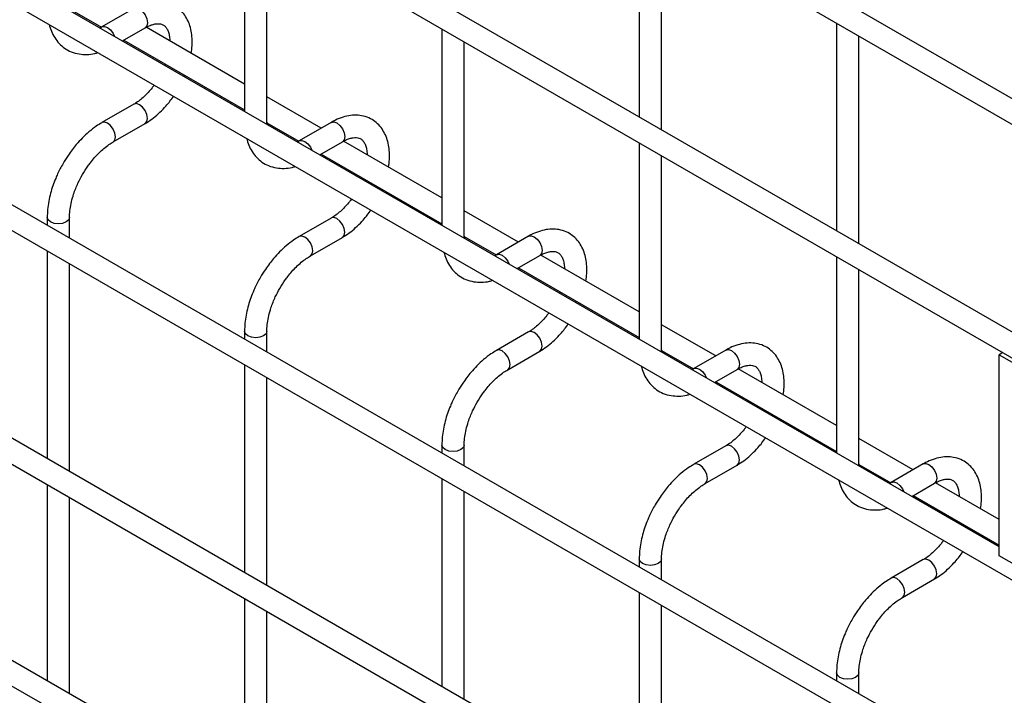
# Model space of a CAD drawing. Header units: inches. Extents: x 0.2 to 10.8, y 0.2 to 8.2.
# Tile 49 of 55: x 9.621 to 9.915, y 7.141 to 7.342. Entities that reach past the tile are written whole.
import ezdxf

# ---------------------------------------------------------------- set-up
doc = ezdxf.new("R2010")
doc.units = ezdxf.units.IN
doc.header["$MEASUREMENT"] = 0

msp = doc.modelspace()

# ---------------------------------------------------------------- linework, layer by layer
for p, q in [((9.985676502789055, 7.279521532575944), (8.986593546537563, 7.856279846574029)), ((8.983260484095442, 7.850506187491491), (9.982343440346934, 7.273747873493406)), ((9.985676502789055, 7.209775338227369), (8.986593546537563, 7.786533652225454)), ((8.983260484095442, 7.780759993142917), (9.982343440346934, 7.204001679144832)), ((8.983260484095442, 7.714416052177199), (9.982343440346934, 7.137657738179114)), ((9.913741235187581, 7.184958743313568), (9.054332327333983, 7.681084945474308)), ((9.985676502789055, 7.075386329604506), (8.986593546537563, 7.652144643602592)), ((8.983260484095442, 7.646370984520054), (9.982343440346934, 7.069612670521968)), ((9.985676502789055, 7.005640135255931), (8.986593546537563, 7.582398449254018)), ((8.983260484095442, 7.576624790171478), (9.982343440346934, 6.999866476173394)), ((8.983260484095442, 7.510280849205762), (9.982343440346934, 6.933522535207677)), ((9.913741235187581, 6.980823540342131), (9.054332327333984, 7.476949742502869)), ((9.806256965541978, 7.375400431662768), (9.806256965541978, 7.31335203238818)), ((9.688405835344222, 7.373688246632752), (9.688405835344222, 7.315042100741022)), ((9.812923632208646, 7.309503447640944), (9.812923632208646, 7.37155184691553)), ((9.695072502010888, 7.311819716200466), (9.695072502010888, 7.369839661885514)), ((9.636174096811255, 7.345655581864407), (9.645669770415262, 7.34017384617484)), ((9.655394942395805, 7.345778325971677), (9.645819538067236, 7.340250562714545)), ((9.651946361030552, 7.336089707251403), (9.658728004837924, 7.340004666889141)), ((9.688405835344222, 7.323200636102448), (9.65903866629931, 7.340153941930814)), ((9.7473314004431, 7.339671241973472), (9.7473314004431, 7.281025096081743)), ((9.865182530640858, 7.341383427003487), (9.865182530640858, 7.279335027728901)), ((9.652345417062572, 7.336320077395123), (9.68840583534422, 7.315502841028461)), ((9.753998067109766, 7.277802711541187), (9.753998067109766, 7.335822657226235)), ((9.871849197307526, 7.275486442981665), (9.871849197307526, 7.33753484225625)), ((9.664773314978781, 7.32914560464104), (9.66462758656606, 7.328768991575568)), ((9.67045611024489, 7.32540425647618), (9.67061414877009, 7.325773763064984)), ((9.71127098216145, 7.310000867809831), (9.695072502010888, 7.319352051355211)), ((9.655394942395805, 7.317199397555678), (9.645819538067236, 7.311671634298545)), ((9.649152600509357, 7.305897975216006), (9.658728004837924, 7.311425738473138)), ((9.695072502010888, 7.311819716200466), (9.694935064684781, 7.311272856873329)), ((9.695114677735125, 7.311169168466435), (9.695093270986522, 7.311838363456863)), ((9.695099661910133, 7.311638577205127), (9.70459533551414, 7.306156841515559)), ((9.714320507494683, 7.311761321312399), (9.704745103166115, 7.306233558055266)), ((9.71087192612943, 7.302072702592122), (9.717653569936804, 7.30598766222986)), ((9.7473314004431, 7.289183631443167), (9.717964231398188, 7.306136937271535)), ((9.806256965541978, 7.305654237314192), (9.806256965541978, 7.247008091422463)), ((9.71127098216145, 7.302303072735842), (9.7473314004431, 7.281485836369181)), ((9.812923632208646, 7.243785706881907), (9.812923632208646, 7.301805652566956)), ((9.72369888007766, 7.295128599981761), (9.723553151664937, 7.294751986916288)), ((9.729381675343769, 7.2913872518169), (9.729539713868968, 7.291756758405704)), ((9.629480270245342, 7.283371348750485), (9.629480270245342, 7.281014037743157)), ((9.636146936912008, 7.277165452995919), (9.636146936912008, 7.283371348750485)), ((9.714320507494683, 7.283182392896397), (9.704745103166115, 7.277654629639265)), ((9.770196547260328, 7.275983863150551), (9.753998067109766, 7.285335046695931)), ((9.708078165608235, 7.271880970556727), (9.717653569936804, 7.27740873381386)), ((9.753998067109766, 7.277802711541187), (9.75386062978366, 7.27725585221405)), ((9.754040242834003, 7.277152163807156), (9.754018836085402, 7.277821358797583)), ((9.754025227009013, 7.277621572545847), (9.763520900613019, 7.272139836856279)), ((9.773246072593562, 7.277744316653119), (9.763670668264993, 7.272216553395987)), ((9.629480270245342, 7.273316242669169), (9.629480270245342, 7.211267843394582)), ((9.769797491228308, 7.268055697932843), (9.776579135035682, 7.271970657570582)), ((9.80625696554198, 7.255166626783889), (9.776889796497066, 7.272119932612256)), ((9.865182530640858, 7.271637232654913), (9.865182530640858, 7.212991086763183)), ((9.636146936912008, 7.207419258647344), (9.636146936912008, 7.269467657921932)), ((9.77019654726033, 7.268286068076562), (9.80625696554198, 7.247468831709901)), ((9.871849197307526, 7.209768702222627), (9.871849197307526, 7.267788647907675)), ((9.782624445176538, 7.261111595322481), (9.782478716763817, 7.260734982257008)), ((9.788307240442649, 7.25737024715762), (9.788465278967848, 7.257739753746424)), ((9.829122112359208, 7.241966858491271), (9.812923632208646, 7.251318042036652)), ((9.688405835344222, 7.249354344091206), (9.688405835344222, 7.246997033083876)), ((9.695072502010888, 7.24314844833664), (9.695072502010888, 7.249354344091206)), ((9.773246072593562, 7.249165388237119), (9.763670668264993, 7.243637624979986)), ((9.767003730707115, 7.237863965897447), (9.776579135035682, 7.24339172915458)), ((9.812923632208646, 7.243785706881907), (9.812786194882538, 7.243238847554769)), ((9.812965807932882, 7.243135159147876), (9.81294440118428, 7.243804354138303)), ((9.812950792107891, 7.243604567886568), (9.822446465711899, 7.238122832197)), ((9.83217163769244, 7.243727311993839), (9.822596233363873, 7.238199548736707)), ((9.9148440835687, 7.242968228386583), (9.913741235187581, 7.242331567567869)), ((9.913741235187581, 7.242331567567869), (10.0021295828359, 7.191306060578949)), ((9.913741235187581, 7.182281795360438), (9.913741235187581, 7.242331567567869)), ((9.688405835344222, 7.239299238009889), (9.688405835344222, 7.177250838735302)), ((9.828723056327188, 7.234038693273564), (9.835504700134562, 7.237953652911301)), ((9.865182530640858, 7.221149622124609), (9.835815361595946, 7.238102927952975)), ((9.695072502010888, 7.173402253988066), (9.695072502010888, 7.235450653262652)), ((9.829122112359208, 7.234269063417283), (9.865182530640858, 7.213451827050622)), ((9.841550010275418, 7.227094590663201), (9.841404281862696, 7.22671797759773)), ((9.847232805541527, 7.223353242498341), (9.847390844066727, 7.223722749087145)), ((9.7473314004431, 7.215337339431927), (9.7473314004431, 7.212980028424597)), ((9.753998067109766, 7.209131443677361), (9.753998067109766, 7.215337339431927)), ((9.83217163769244, 7.215148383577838), (9.822596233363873, 7.209620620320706)), ((9.888047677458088, 7.207949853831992), (9.871849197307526, 7.217301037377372)), ((9.825929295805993, 7.203846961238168), (9.835504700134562, 7.2093747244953)), ((9.871849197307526, 7.209768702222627), (9.871711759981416, 7.209221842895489)), ((9.871891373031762, 7.209118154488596), (9.871869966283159, 7.209787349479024)), ((9.87187635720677, 7.209587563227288), (9.881372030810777, 7.20410582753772)), ((9.891097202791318, 7.20971030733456), (9.881521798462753, 7.204182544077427)), ((9.629480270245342, 7.203570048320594), (9.629480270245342, 7.144923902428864)), ((9.7473314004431, 7.205282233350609), (9.7473314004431, 7.143233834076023)), ((9.887648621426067, 7.200021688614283), (9.89443026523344, 7.203936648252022)), ((9.913741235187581, 7.193117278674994), (9.894740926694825, 7.204085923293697)), ((9.753998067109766, 7.139385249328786), (9.753998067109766, 7.201433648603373)), ((9.63614693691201, 7.141075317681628), (9.63614693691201, 7.199721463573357)), ((9.888047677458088, 7.200252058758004), (9.913741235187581, 7.185419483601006)), ((9.900475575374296, 7.193077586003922), (9.900329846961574, 7.192700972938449)), ((9.906158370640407, 7.189336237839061), (9.906316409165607, 7.189705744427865)), ((9.806256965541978, 7.181320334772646), (9.806256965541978, 7.178963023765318)), ((9.812923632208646, 7.17511443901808), (9.812923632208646, 7.181320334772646)), ((9.891097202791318, 7.181131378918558), (9.881521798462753, 7.175603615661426)), ((9.982418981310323, 7.142634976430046), (9.913741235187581, 7.182281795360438)), ((9.884854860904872, 7.169829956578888), (9.89443026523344, 7.175357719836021)), ((9.806256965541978, 7.17126522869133), (9.806256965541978, 7.109216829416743)), ((9.688405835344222, 7.169553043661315), (9.688405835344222, 7.110906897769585)), ((9.695072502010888, 7.107058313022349), (9.695072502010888, 7.165704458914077)), ((9.812923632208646, 7.105368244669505), (9.812923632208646, 7.167416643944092)), ((9.865182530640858, 7.147303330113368), (9.865182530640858, 7.144946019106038)), ((9.871849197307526, 7.1410974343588), (9.871849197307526, 7.147303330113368))]:
    msp.add_line(p, q)
at = {"flags": 128}
for points in [[(9.657061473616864, 7.345613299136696), (9.657963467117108, 7.34488540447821), (9.65872814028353, 7.343853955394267), (9.659239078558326, 7.34267598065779), (9.65941849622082, 7.341530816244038), (9.659239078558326, 7.340592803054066), (9.65872814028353, 7.340004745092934), (9.658728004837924, 7.340004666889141)], [(9.645830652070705, 7.340256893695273), (9.646584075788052, 7.34039906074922), (9.647486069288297, 7.340085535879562), (9.64838806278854, 7.339357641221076), (9.649152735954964, 7.338326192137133), (9.649556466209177, 7.337469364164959)], [(9.65941849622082, 7.312951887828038), (9.659239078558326, 7.314097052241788), (9.65872814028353, 7.315275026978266), (9.657963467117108, 7.316306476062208), (9.657061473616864, 7.317034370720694), (9.65615948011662, 7.317347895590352), (9.655406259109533, 7.317205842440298)], [(9.658731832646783, 7.311427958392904), (9.659239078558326, 7.312013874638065), (9.65941849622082, 7.312951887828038)], [(9.647486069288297, 7.311506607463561), (9.646584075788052, 7.311820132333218), (9.64581940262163, 7.311671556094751), (9.645810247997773, 7.311666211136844)], [(9.649144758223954, 7.305893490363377), (9.649152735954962, 7.3058980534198), (9.649663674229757, 7.306486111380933), (9.64984309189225, 7.307424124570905), (9.649663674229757, 7.308569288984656), (9.649152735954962, 7.309747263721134), (9.64838806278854, 7.310778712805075), (9.647486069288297, 7.311506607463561)], [(9.714320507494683, 7.311761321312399), (9.715085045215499, 7.311909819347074), (9.715987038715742, 7.311596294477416)], [(9.715987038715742, 7.311596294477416), (9.716889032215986, 7.310868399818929), (9.717653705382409, 7.309836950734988), (9.718164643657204, 7.308658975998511), (9.718344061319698, 7.30751381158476), (9.718164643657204, 7.306575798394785), (9.717653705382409, 7.305987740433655), (9.717653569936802, 7.305987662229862)], [(9.704756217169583, 7.306239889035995), (9.705509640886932, 7.30638205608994), (9.706411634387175, 7.306068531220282), (9.70731362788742, 7.305340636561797), (9.708078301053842, 7.304309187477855), (9.708482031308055, 7.303452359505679)], [(9.636146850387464, 7.283385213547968), (9.636146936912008, 7.283371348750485), (9.63589320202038, 7.282634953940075), (9.635170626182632, 7.282010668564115), (9.634089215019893, 7.281593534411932), (9.632813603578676, 7.281447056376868), (9.631537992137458, 7.281593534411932), (9.630456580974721, 7.282010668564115), (9.62973400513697, 7.282634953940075), (9.629480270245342, 7.283371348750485), (9.629480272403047, 7.283373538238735)], [(9.7183440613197, 7.278934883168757), (9.718164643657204, 7.280080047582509), (9.717653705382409, 7.281258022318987), (9.716889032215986, 7.282289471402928), (9.715987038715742, 7.283017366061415), (9.715085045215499, 7.283330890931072), (9.714331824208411, 7.283188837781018)], [(9.706411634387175, 7.277489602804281), (9.705509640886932, 7.277803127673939), (9.704744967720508, 7.277654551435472), (9.70473581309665, 7.277649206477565)], [(9.708070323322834, 7.271876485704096), (9.708078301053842, 7.271881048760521), (9.708589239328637, 7.272469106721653), (9.708768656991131, 7.273407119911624), (9.708589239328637, 7.274552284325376), (9.708078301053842, 7.275730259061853), (9.70731362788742, 7.276761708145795), (9.706411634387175, 7.277489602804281)], [(9.717657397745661, 7.277410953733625), (9.718164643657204, 7.277996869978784), (9.7183440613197, 7.278934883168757)], [(9.773246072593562, 7.277744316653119), (9.774010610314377, 7.277892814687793), (9.774912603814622, 7.277579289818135)], [(9.774912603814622, 7.277579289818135), (9.775814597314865, 7.27685139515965), (9.776579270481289, 7.275819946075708), (9.777090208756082, 7.274641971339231), (9.777269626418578, 7.273496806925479), (9.777090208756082, 7.272558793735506), (9.776579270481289, 7.271970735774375), (9.776579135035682, 7.271970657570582)], [(9.763681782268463, 7.272222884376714), (9.76443520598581, 7.27236505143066), (9.765337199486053, 7.272051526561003), (9.766239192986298, 7.271323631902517), (9.76700386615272, 7.270292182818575), (9.767407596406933, 7.269435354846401)], [(9.695072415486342, 7.249368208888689), (9.695072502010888, 7.249354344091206), (9.694818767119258, 7.248617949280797), (9.69409619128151, 7.247993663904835), (9.693014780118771, 7.247576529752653), (9.691739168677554, 7.247430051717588), (9.690463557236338, 7.247576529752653), (9.6893821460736, 7.247993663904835), (9.688659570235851, 7.248617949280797), (9.688405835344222, 7.249354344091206), (9.688405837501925, 7.249356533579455)], [(9.777269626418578, 7.244917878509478), (9.777090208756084, 7.246063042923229), (9.776579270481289, 7.247241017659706), (9.775814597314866, 7.248272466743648), (9.774912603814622, 7.249000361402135), (9.774010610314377, 7.249313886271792), (9.773257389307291, 7.249171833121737)], [(9.77658296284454, 7.243393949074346), (9.777090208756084, 7.243979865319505), (9.777269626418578, 7.244917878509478)], [(9.765337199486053, 7.243472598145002), (9.76443520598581, 7.243786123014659), (9.763670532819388, 7.243637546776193), (9.763661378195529, 7.243632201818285)], [(9.766995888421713, 7.237859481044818), (9.76700386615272, 7.237864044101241), (9.767514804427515, 7.238452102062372), (9.76769422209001, 7.239390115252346), (9.767514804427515, 7.240535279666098), (9.76700386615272, 7.241713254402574), (9.766239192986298, 7.242744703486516), (9.765337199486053, 7.243472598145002)], [(9.83217163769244, 7.243727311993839), (9.832936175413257, 7.243875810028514), (9.8338381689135, 7.243562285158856)], [(9.8338381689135, 7.243562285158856), (9.834740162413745, 7.242834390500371), (9.835504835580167, 7.241802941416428), (9.836015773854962, 7.240624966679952), (9.836195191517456, 7.239479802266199), (9.836015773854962, 7.238541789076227), (9.835504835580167, 7.237953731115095), (9.83550470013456, 7.237953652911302)], [(9.822607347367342, 7.238205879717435), (9.823360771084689, 7.238348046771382), (9.824262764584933, 7.238034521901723), (9.825164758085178, 7.237306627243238), (9.8259294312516, 7.236275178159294), (9.826333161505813, 7.23541835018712)], [(9.75399798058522, 7.215351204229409), (9.753998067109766, 7.215337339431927), (9.753744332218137, 7.214600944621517), (9.753021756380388, 7.213976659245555), (9.751940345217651, 7.213559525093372), (9.750664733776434, 7.213413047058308), (9.749389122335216, 7.213559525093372), (9.748307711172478, 7.213976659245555), (9.74758513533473, 7.214600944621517), (9.7473314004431, 7.215337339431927), (9.747331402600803, 7.215339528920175)], [(9.836195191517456, 7.210900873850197), (9.836015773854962, 7.212046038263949), (9.835504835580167, 7.213224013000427), (9.834740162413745, 7.21425546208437), (9.8338381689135, 7.214983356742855), (9.832936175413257, 7.215296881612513), (9.83218295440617, 7.215154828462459)], [(9.824262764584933, 7.209455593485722), (9.823360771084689, 7.209769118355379), (9.822596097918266, 7.209620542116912), (9.822586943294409, 7.209615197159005)], [(9.825921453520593, 7.203842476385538), (9.8259294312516, 7.203847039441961), (9.826440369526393, 7.204435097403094), (9.826619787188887, 7.205373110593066), (9.826440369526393, 7.206518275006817), (9.8259294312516, 7.207696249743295), (9.825164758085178, 7.208727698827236), (9.824262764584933, 7.209455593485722)], [(9.83550852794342, 7.209376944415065), (9.836015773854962, 7.209962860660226), (9.836195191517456, 7.210900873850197)], [(9.891097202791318, 7.20971030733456), (9.891861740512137, 7.209858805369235), (9.89276373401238, 7.209545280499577)], [(9.89276373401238, 7.209545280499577), (9.893665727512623, 7.20881738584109), (9.894430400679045, 7.20778593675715), (9.89494133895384, 7.206607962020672), (9.895120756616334, 7.205462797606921), (9.89494133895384, 7.204524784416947), (9.894430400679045, 7.203936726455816), (9.894430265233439, 7.203936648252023)], [(9.881532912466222, 7.204188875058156), (9.882286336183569, 7.204331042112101), (9.883188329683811, 7.204017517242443), (9.884090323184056, 7.203289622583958), (9.88485499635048, 7.202258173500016), (9.885258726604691, 7.20140134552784)], [(9.8129235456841, 7.181334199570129), (9.812923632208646, 7.181320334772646), (9.812669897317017, 7.180583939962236), (9.811947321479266, 7.179959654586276), (9.81086591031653, 7.179542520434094), (9.809590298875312, 7.179396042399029), (9.808314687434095, 7.179542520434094), (9.807233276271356, 7.179959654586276), (9.806510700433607, 7.180583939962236), (9.806256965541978, 7.181320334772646), (9.806256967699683, 7.181322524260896)], [(9.895120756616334, 7.176883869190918), (9.89494133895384, 7.178029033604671), (9.894430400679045, 7.179207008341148), (9.893665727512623, 7.180238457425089), (9.89276373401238, 7.180966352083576), (9.891861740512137, 7.181279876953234), (9.89110851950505, 7.181137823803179)], [(9.883188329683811, 7.175438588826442), (9.882286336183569, 7.1757521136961), (9.881521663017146, 7.175603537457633), (9.881512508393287, 7.175598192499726)], [(9.884847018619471, 7.169825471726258), (9.88485499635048, 7.169830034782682), (9.885365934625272, 7.170418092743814), (9.885545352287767, 7.171356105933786), (9.885365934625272, 7.172501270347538), (9.884854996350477, 7.173679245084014), (9.884090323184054, 7.174710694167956), (9.883188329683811, 7.175438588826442)], [(9.894434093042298, 7.175359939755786), (9.89494133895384, 7.175945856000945), (9.895120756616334, 7.176883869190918)], [(9.871849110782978, 7.14731719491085), (9.871849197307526, 7.147303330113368), (9.871595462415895, 7.146566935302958), (9.870872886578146, 7.145942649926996), (9.869791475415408, 7.145525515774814), (9.868515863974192, 7.145379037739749), (9.867240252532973, 7.145525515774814), (9.866158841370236, 7.145942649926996), (9.865436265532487, 7.146566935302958), (9.865182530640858, 7.147303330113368), (9.865182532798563, 7.147305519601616)]]:
    msp.add_lwpolyline(points, dxfattribs=at)
for points, knots in [([(9.672502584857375, 7.332381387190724), (9.672503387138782, 7.332385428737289), (9.672655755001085, 7.333152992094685), (9.672762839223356, 7.334663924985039), (9.672784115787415, 7.336888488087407), (9.672517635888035, 7.339042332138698), (9.671975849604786, 7.341087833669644), (9.671129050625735, 7.342978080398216), (9.66996166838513, 7.344664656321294), (9.66845713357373, 7.346090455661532), (9.666600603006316, 7.347185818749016), (9.664501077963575, 7.347822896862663), (9.66226896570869, 7.347977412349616), (9.660016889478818, 7.347698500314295), (9.657755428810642, 7.346967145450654), (9.656203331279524, 7.346297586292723), (9.655437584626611, 7.345796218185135), (9.655394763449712, 7.345768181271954)], [0, 0, 0, 0, 0.0003664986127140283, 0.06960476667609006, 0.140611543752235, 0.2129743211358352, 0.286236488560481, 0.3600810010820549, 0.4344546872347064, 0.5100112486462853, 0.588425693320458, 0.6724963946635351, 0.7513508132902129, 0.8322485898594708, 0.9140782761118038, 0.9951951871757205, 0.9999999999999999, 0.9999999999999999, 0.9999999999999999, 0.9999999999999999]), ([(9.630063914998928, 7.341024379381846), (9.630265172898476, 7.340341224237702), (9.63068087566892, 7.338930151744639), (9.631685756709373, 7.337022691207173), (9.633007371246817, 7.33529265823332), (9.634671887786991, 7.333845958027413), (9.636685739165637, 7.332745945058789), (9.638933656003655, 7.332109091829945), (9.641308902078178, 7.33197978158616), (9.643210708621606, 7.332153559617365), (9.644331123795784, 7.332504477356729), (9.644649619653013, 7.332604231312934)], [0, 0, 0, 0, 0.1069947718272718, 0.2210001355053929, 0.3359704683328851, 0.4531021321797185, 0.574943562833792, 0.7053623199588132, 0.8266908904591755, 0.950734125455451, 1, 1, 1, 1]), ([(9.645821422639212, 7.340268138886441), (9.645725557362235, 7.34020532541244), (9.64553014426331, 7.340077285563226), (9.645345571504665, 7.339995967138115), (9.64525154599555, 7.339954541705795)], [0, 0, 0, 0, 0.4905775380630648, 1, 1, 1, 1]), ([(9.658723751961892, 7.33998095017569), (9.659021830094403, 7.340152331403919), (9.659757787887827, 7.340575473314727), (9.660846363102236, 7.340979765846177), (9.661949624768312, 7.341233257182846), (9.662902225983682, 7.341265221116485), (9.663714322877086, 7.341107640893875), (9.664372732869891, 7.340772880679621), (9.664970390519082, 7.34019344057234), (9.665500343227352, 7.339302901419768), (9.665878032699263, 7.338115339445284), (9.666082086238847, 7.337021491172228), (9.666075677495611, 7.336271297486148), (9.666074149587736, 7.336092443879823)], [0, 0, 0, 0, 0.05979853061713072, 0.1476431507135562, 0.2366817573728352, 0.328758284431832, 0.4288764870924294, 0.5498049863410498, 0.6691008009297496, 0.771211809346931, 0.8706861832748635, 0.9691703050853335, 1, 1, 1, 1]), ([(9.661434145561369, 7.32291473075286), (9.661217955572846, 7.32262363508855), (9.660644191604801, 7.321851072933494), (9.659643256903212, 7.320682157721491), (9.65841557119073, 7.319436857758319), (9.65712437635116, 7.318344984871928), (9.656095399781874, 7.31759404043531), (9.655535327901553, 7.317295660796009), (9.655400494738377, 7.317223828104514)], [0, 0, 0, 0, 0.1178231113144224, 0.3127002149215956, 0.5112818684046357, 0.7199430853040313, 0.9325783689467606, 0.9999999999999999, 0.9999999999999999, 0.9999999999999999, 0.9999999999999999]), ([(9.658728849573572, 7.31143631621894), (9.659394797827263, 7.311846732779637), (9.660739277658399, 7.312675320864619), (9.662689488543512, 7.314295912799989), (9.664406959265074, 7.315991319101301), (9.66582735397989, 7.317672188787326), (9.666726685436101, 7.318801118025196), (9.667141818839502, 7.319456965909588), (9.667217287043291, 7.319576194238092)], [0, 0, 0, 0, 0.2131334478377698, 0.4302941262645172, 0.6528784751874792, 0.8153441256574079, 0.9664309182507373, 1, 1, 1, 1]), ([(9.731428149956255, 7.298364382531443), (9.731428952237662, 7.298368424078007), (9.731581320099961, 7.299135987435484), (9.731688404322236, 7.300646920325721), (9.731709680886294, 7.302871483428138), (9.731443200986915, 7.305025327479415), (9.730901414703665, 7.307070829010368), (9.730054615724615, 7.308961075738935), (9.728887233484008, 7.310647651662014), (9.727382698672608, 7.312073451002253), (9.725526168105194, 7.313168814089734), (9.723426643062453, 7.313805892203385), (9.72119453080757, 7.313960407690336), (9.718942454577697, 7.313681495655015), (9.716680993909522, 7.312950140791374), (9.715128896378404, 7.312280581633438), (9.71436314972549, 7.311779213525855), (9.71432032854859, 7.311751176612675)], [0, 0, 0, 0, 0.0003664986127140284, 0.06960476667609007, 0.1406115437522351, 0.2129743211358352, 0.286236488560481, 0.3600810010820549, 0.4344546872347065, 0.5100112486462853, 0.5884256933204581, 0.6724963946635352, 0.751350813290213, 0.8322485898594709, 0.9140782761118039, 0.9951951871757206, 0.9999999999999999, 0.9999999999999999, 0.9999999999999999, 0.9999999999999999]), ([(9.645823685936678, 7.311638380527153), (9.645255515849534, 7.311305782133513), (9.643932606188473, 7.310531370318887), (9.641963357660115, 7.308979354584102), (9.639963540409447, 7.307128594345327), (9.638298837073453, 7.305306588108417), (9.636888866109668, 7.303546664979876), (9.635549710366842, 7.301692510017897), (9.634702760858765, 7.300291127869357), (9.634223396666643, 7.299497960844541)], [0, 0, 0, 0, 0.1283234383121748, 0.2987843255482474, 0.4606599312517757, 0.6146976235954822, 0.7261238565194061, 0.8449890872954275, 1, 1, 1, 1]), ([(9.688989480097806, 7.307007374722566), (9.689190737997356, 7.306324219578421), (9.6896064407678, 7.304913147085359), (9.690611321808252, 7.30300568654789), (9.691932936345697, 7.30127565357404), (9.69359745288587, 7.299828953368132), (9.695611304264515, 7.29872894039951), (9.697859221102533, 7.298092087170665), (9.700234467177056, 7.297962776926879), (9.702136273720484, 7.298136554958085), (9.703256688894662, 7.298487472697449), (9.703575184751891, 7.298587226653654)], [0, 0, 0, 0, 0.1069947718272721, 0.2210001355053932, 0.3359704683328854, 0.4531021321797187, 0.5749435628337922, 0.7053623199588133, 0.8266908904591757, 0.9507341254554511, 1, 1, 1, 1]), ([(9.71764931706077, 7.305963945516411), (9.717947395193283, 7.306135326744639), (9.718683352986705, 7.306558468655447), (9.719771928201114, 7.306962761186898), (9.720875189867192, 7.307216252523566), (9.72182779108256, 7.307248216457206), (9.722639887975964, 7.307090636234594), (9.72329829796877, 7.306755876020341), (9.72389595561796, 7.306176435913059), (9.72442590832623, 7.305285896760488), (9.724803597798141, 7.304098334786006), (9.725007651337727, 7.30300448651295), (9.72500124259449, 7.302254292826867), (9.724999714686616, 7.302075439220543)], [0, 0, 0, 0, 0.05979853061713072, 0.1476431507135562, 0.2366817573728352, 0.328758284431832, 0.4288764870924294, 0.5498049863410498, 0.6691008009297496, 0.771211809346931, 0.8706861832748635, 0.9691703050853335, 1, 1, 1, 1]), ([(9.63999705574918, 7.296164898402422), (9.640527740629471, 7.297032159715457), (9.641274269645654, 7.298252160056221), (9.642513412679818, 7.299916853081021), (9.64361318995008, 7.301253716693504), (9.644974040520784, 7.302692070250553), (9.646422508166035, 7.304003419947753), (9.647839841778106, 7.305101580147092), (9.648743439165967, 7.305638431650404), (9.649150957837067, 7.305880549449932)], [0, 0, 0, 0, 0.2073161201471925, 0.2916372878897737, 0.4301904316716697, 0.5718852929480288, 0.7213622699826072, 0.874335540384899, 1, 1, 1, 1]), ([(9.70474698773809, 7.306251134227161), (9.704651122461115, 7.306188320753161), (9.704455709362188, 7.306060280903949), (9.704271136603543, 7.305978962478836), (9.704177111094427, 7.305937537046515)], [0, 0, 0, 0, 0.4905775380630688, 1, 1, 1, 1]), ([(9.634223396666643, 7.299497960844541), (9.633654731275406, 7.298453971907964), (9.632854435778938, 7.296984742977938), (9.631877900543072, 7.294742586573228), (9.631144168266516, 7.292815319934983), (9.630442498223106, 7.290520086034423), (9.629905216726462, 7.288143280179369), (9.629547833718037, 7.285724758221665), (9.629504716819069, 7.284158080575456), (9.629483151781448, 7.283374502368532)], [0, 0, 0, 0, 0.1987557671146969, 0.2797134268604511, 0.4132806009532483, 0.5507388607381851, 0.6970454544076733, 0.8484764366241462, 1, 1, 1, 1]), ([(9.636167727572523, 7.283389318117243), (9.63616140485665, 7.283536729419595), (9.63612852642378, 7.284303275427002), (9.636296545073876, 7.285871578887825), (9.636688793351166, 7.288049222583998), (9.637274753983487, 7.290122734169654), (9.637956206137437, 7.291991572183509), (9.638795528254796, 7.293958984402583), (9.639536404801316, 7.29531917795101), (9.63999705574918, 7.296164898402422)], [0, 0, 0, 0, 0.04114655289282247, 0.213964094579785, 0.3825899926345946, 0.5566009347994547, 0.6839737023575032, 0.8035059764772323, 0.9999999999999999, 0.9999999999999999, 0.9999999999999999, 0.9999999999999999]), ([(9.720359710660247, 7.288897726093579), (9.720143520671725, 7.288606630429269), (9.71956975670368, 7.287834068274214), (9.718568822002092, 7.286665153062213), (9.71734113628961, 7.285419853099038), (9.716049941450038, 7.28432798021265), (9.715020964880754, 7.283577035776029), (9.714460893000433, 7.283278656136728), (9.714326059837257, 7.283206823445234)], [0, 0, 0, 0, 0.1178231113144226, 0.3127002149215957, 0.5112818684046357, 0.7199430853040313, 0.9325783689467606, 0.9999999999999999, 0.9999999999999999, 0.9999999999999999, 0.9999999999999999]), ([(9.717654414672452, 7.277419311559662), (9.718320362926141, 7.277829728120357), (9.719664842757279, 7.278658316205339), (9.72161505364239, 7.28027890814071), (9.723332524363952, 7.281974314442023), (9.724752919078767, 7.283655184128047), (9.72565225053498, 7.284784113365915), (9.72606738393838, 7.285439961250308), (9.72614285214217, 7.285559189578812)], [0, 0, 0, 0, 0.2131334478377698, 0.4302941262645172, 0.6528784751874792, 0.8153441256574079, 0.9664309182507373, 1, 1, 1, 1]), ([(9.790353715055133, 7.264347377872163), (9.79035451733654, 7.264351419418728), (9.790506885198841, 7.265118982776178), (9.790613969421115, 7.266629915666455), (9.790635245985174, 7.268854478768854), (9.790368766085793, 7.271008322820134), (9.789826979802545, 7.273053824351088), (9.788980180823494, 7.274944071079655), (9.787812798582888, 7.276630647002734), (9.786308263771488, 7.278056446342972), (9.784451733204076, 7.279151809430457), (9.782352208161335, 7.279788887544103), (9.780120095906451, 7.279943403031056), (9.777868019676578, 7.279664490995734), (9.775606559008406, 7.278933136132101), (9.774054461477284, 7.278263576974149), (9.77328871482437, 7.277762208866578), (9.773245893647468, 7.277734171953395)], [0, 0, 0, 0, 0.0003664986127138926, 0.06960476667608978, 0.1406115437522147, 0.2129743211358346, 0.2862364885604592, 0.3600810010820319, 0.4344546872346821, 0.5100112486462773, 0.5884256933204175, 0.6724963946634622, 0.7513508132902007, 0.832248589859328, 0.914078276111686, 0.9951951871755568, 0.9999999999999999, 0.9999999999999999, 0.9999999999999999, 0.9999999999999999]), ([(9.704749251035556, 7.277621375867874), (9.704181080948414, 7.277288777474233), (9.702858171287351, 7.276514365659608), (9.700888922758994, 7.274962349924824), (9.698889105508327, 7.273111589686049), (9.697224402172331, 7.271289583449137), (9.695814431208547, 7.269529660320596), (9.694475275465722, 7.267675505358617), (9.693628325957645, 7.266274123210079), (9.693148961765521, 7.265480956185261)], [0, 0, 0, 0, 0.128323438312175, 0.2987843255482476, 0.4606599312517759, 0.6146976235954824, 0.7261238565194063, 0.8449890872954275, 1, 1, 1, 1]), ([(9.698922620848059, 7.262147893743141), (9.69945330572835, 7.263015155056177), (9.700199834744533, 7.264235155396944), (9.701438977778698, 7.265899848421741), (9.702538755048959, 7.267236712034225), (9.703899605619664, 7.268675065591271), (9.705348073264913, 7.269986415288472), (9.706765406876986, 7.271084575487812), (9.707669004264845, 7.271621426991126), (9.708076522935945, 7.271863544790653)], [0, 0, 0, 0, 0.2073161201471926, 0.2916372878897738, 0.4301904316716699, 0.571885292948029, 0.7213622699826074, 0.8743355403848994, 1, 1, 1, 1]), ([(9.747915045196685, 7.272990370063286), (9.748116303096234, 7.272307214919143), (9.74853200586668, 7.270896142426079), (9.749536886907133, 7.268988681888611), (9.750858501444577, 7.267258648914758), (9.752523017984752, 7.265811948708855), (9.754536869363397, 7.264711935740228), (9.756784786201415, 7.264075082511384), (9.759160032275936, 7.263945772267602), (9.761061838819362, 7.264119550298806), (9.762182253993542, 7.264470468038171), (9.762500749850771, 7.264570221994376)], [0, 0, 0, 0, 0.1069947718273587, 0.2210001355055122, 0.3359704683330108, 0.453102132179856, 0.5749435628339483, 0.7053623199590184, 0.8266908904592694, 0.950734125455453, 0.9999999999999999, 0.9999999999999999, 0.9999999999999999, 0.9999999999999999]), ([(9.763672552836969, 7.272234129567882), (9.763576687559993, 7.27217131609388), (9.763381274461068, 7.272043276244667), (9.763196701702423, 7.271961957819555), (9.763102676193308, 7.271920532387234)], [0, 0, 0, 0, 0.4905775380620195, 1, 1, 1, 1]), ([(9.77657488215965, 7.271946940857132), (9.776872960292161, 7.272118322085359), (9.777608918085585, 7.272541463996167), (9.778697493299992, 7.272945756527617), (9.77980075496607, 7.273199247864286), (9.780753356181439, 7.273231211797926), (9.781565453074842, 7.273073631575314), (9.78222386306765, 7.272738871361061), (9.782821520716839, 7.272159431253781), (9.783351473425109, 7.27126889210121), (9.78372916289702, 7.270081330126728), (9.783933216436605, 7.268987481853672), (9.783926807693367, 7.268237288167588), (9.783925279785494, 7.268058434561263)], [0, 0, 0, 0, 0.05979853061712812, 0.1476431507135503, 0.2366817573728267, 0.3287582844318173, 0.4288764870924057, 0.5498049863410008, 0.6691008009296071, 0.771211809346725, 0.8706861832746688, 0.9691703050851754, 1, 1, 1, 1]), ([(9.693148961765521, 7.265480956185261), (9.692580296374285, 7.264436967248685), (9.691780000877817, 7.262967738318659), (9.69080346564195, 7.260725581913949), (9.690069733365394, 7.258798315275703), (9.689368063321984, 7.256503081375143), (9.68883078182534, 7.254126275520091), (9.688473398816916, 7.251707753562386), (9.688430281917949, 7.250141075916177), (9.688408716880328, 7.249357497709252)], [0, 0, 0, 0, 0.1987557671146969, 0.2797134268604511, 0.4132806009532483, 0.5507388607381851, 0.6970454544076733, 0.8484764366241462, 1, 1, 1, 1]), ([(9.695093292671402, 7.249372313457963), (9.695086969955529, 7.249519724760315), (9.695054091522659, 7.250286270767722), (9.695222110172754, 7.251854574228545), (9.695614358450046, 7.254032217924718), (9.696200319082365, 7.256105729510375), (9.696881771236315, 7.25797456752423), (9.697721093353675, 7.259941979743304), (9.698461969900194, 7.261302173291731), (9.698922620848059, 7.262147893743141)], [0, 0, 0, 0, 0.04114655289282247, 0.213964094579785, 0.3825899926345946, 0.5566009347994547, 0.6839737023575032, 0.8035059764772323, 0.9999999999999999, 0.9999999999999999, 0.9999999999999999, 0.9999999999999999]), ([(9.779285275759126, 7.2548807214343), (9.779069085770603, 7.254589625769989), (9.77849532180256, 7.253817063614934), (9.77749438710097, 7.252648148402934), (9.776266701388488, 7.251402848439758), (9.774975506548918, 7.250310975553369), (9.773946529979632, 7.24956003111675), (9.773386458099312, 7.249261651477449), (9.773251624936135, 7.249189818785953)], [0, 0, 0, 0, 0.1178231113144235, 0.3127002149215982, 0.5112818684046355, 0.7199430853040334, 0.9325783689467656, 1, 1, 1, 1]), ([(9.77657997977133, 7.243402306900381), (9.777245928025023, 7.24381272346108), (9.77859040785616, 7.244641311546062), (9.780540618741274, 7.246261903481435), (9.782258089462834, 7.247957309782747), (9.78367848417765, 7.249638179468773), (9.78457781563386, 7.250767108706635), (9.78499294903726, 7.25142295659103), (9.785068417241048, 7.251542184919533)], [0, 0, 0, 0, 0.2131334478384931, 0.430294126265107, 0.6528784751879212, 0.8153441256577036, 0.9664309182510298, 1, 1, 1, 1]), ([(9.849279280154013, 7.230330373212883), (9.849280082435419, 7.230334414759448), (9.849432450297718, 7.231101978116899), (9.849539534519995, 7.232612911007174), (9.849560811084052, 7.234837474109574), (9.849294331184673, 7.236991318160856), (9.848752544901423, 7.239036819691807), (9.847905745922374, 7.240927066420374), (9.846738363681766, 7.242613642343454), (9.845233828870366, 7.244039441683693), (9.843377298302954, 7.245134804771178), (9.841277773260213, 7.245771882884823), (9.839045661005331, 7.245926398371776), (9.836793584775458, 7.245647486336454), (9.834532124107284, 7.244916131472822), (9.832980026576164, 7.24424657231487), (9.832214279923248, 7.243745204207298), (9.832171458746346, 7.243717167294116)], [0, 0, 0, 0, 0.0003664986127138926, 0.06960476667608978, 0.1406115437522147, 0.2129743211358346, 0.2862364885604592, 0.3600810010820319, 0.4344546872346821, 0.5100112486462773, 0.5884256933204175, 0.6724963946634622, 0.7513508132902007, 0.832248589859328, 0.914078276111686, 0.9951951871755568, 0.9999999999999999, 0.9999999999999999, 0.9999999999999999, 0.9999999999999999]), ([(9.763674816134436, 7.243604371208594), (9.76310664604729, 7.243271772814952), (9.76178373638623, 7.242497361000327), (9.759814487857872, 7.240945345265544), (9.757814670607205, 7.239094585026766), (9.75614996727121, 7.237272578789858), (9.754739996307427, 7.235512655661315), (9.7534008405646, 7.233658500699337), (9.752553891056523, 7.232257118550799), (9.7520745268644, 7.231463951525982)], [0, 0, 0, 0, 0.1283234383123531, 0.2987843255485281, 0.4606599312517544, 0.6146976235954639, 0.7261238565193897, 0.8449890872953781, 1, 1, 1, 1]), ([(9.806840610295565, 7.238973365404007), (9.807041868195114, 7.238290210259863), (9.807457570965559, 7.236879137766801), (9.808462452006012, 7.23497167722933), (9.809784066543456, 7.233241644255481), (9.81144858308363, 7.231794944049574), (9.813462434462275, 7.230694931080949), (9.815710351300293, 7.230058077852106), (9.818085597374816, 7.22992876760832), (9.819987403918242, 7.230102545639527), (9.82110781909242, 7.230453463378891), (9.82142631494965, 7.230553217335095)], [0, 0, 0, 0, 0.1069947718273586, 0.2210001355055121, 0.3359704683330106, 0.4531021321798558, 0.5749435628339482, 0.7053623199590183, 0.8266908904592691, 0.9507341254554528, 0.9999999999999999, 0.9999999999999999, 0.9999999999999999, 0.9999999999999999]), ([(9.835500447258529, 7.237929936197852), (9.83579852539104, 7.23810131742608), (9.836534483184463, 7.238524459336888), (9.837623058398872, 7.238928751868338), (9.838726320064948, 7.239182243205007), (9.839678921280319, 7.239214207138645), (9.84049101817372, 7.239056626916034), (9.841149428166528, 7.238721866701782), (9.841747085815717, 7.238142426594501), (9.842277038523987, 7.237251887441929), (9.8426547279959, 7.236064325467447), (9.842858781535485, 7.234970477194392), (9.842852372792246, 7.234220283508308), (9.842850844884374, 7.234041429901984)], [0, 0, 0, 0, 0.05979853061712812, 0.1476431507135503, 0.2366817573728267, 0.3287582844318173, 0.4288764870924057, 0.5498049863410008, 0.6691008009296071, 0.771211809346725, 0.8706861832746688, 0.9691703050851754, 1, 1, 1, 1]), ([(9.757848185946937, 7.228130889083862), (9.75837887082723, 7.228998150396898), (9.759125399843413, 7.230218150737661), (9.760364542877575, 7.231882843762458), (9.761464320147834, 7.233219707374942), (9.762825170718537, 7.234658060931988), (9.76427363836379, 7.235969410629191), (9.765690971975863, 7.237067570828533), (9.766594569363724, 7.237604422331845), (9.767002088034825, 7.237846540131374)], [0, 0, 0, 0, 0.2073161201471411, 0.2916372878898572, 0.4301904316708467, 0.5718852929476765, 0.7213622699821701, 0.8743355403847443, 1, 1, 1, 1]), ([(9.822598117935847, 7.238217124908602), (9.822502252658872, 7.238154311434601), (9.822306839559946, 7.238026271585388), (9.822122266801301, 7.237944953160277), (9.822028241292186, 7.237903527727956)], [0, 0, 0, 0, 0.4905775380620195, 1, 1, 1, 1]), ([(9.7520745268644, 7.231463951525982), (9.751505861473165, 7.230419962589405), (9.750705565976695, 7.228950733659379), (9.749729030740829, 7.226708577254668), (9.748995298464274, 7.224781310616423), (9.748293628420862, 7.222486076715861), (9.74775634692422, 7.220109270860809), (9.747398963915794, 7.217690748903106), (9.747355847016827, 7.216124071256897), (9.747334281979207, 7.215340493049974)], [0, 0, 0, 0, 0.1987557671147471, 0.2797134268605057, 0.4132806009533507, 0.5507388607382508, 0.6970454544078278, 0.8484764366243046, 0.9999999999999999, 0.9999999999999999, 0.9999999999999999, 0.9999999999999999]), ([(9.75401885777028, 7.215355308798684), (9.754012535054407, 7.215502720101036), (9.753979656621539, 7.216269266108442), (9.754147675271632, 7.217837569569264), (9.754539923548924, 7.220015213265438), (9.755125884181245, 7.222088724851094), (9.755807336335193, 7.223957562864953), (9.756646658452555, 7.225924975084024), (9.757387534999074, 7.22728516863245), (9.757848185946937, 7.228130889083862)], [0, 0, 0, 0, 0.04114655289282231, 0.2139640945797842, 0.3825899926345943, 0.5566009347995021, 0.6839737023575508, 0.8035059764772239, 1, 1, 1, 1]), ([(9.838210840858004, 7.220863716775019), (9.837994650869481, 7.220572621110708), (9.837420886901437, 7.219800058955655), (9.836419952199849, 7.218631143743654), (9.835192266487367, 7.217385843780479), (9.833901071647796, 7.216293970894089), (9.832872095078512, 7.215543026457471), (9.832312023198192, 7.21524464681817), (9.832177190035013, 7.215172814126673)], [0, 0, 0, 0, 0.1178231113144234, 0.3127002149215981, 0.5112818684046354, 0.7199430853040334, 0.9325783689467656, 1, 1, 1, 1]), ([(9.83550554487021, 7.209385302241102), (9.836171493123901, 7.209795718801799), (9.83751597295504, 7.210624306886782), (9.839466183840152, 7.212244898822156), (9.841183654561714, 7.213940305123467), (9.842604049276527, 7.215621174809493), (9.84350338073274, 7.216750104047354), (9.84391851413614, 7.217405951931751), (9.843993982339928, 7.217525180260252)], [0, 0, 0, 0, 0.2131334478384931, 0.430294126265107, 0.6528784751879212, 0.8153441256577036, 0.9664309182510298, 1, 1, 1, 1]), ([(9.822600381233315, 7.209587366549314), (9.82203221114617, 7.209254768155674), (9.820709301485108, 7.208480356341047), (9.81874005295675, 7.206928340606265), (9.816740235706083, 7.205077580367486), (9.815075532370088, 7.203255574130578), (9.813665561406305, 7.201495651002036), (9.81232640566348, 7.199641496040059), (9.811479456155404, 7.19824011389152), (9.811000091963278, 7.197446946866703)], [0, 0, 0, 0, 0.1283234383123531, 0.2987843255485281, 0.4606599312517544, 0.6146976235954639, 0.7261238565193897, 0.8449890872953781, 1, 1, 1, 1]), ([(9.90820484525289, 7.196313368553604), (9.908205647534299, 7.196317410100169), (9.908358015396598, 7.19708497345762), (9.908465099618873, 7.198595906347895), (9.90848637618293, 7.200820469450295), (9.90821989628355, 7.202974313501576), (9.907678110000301, 7.205019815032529), (9.906831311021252, 7.206910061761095), (9.905663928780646, 7.208596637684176), (9.904159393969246, 7.210022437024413), (9.902302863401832, 7.211117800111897), (9.900203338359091, 7.211754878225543), (9.897971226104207, 7.211909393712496), (9.895719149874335, 7.211630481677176), (9.893457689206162, 7.210899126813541), (9.891905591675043, 7.21022956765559), (9.891139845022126, 7.209728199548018), (9.891097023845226, 7.209700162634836)], [0, 0, 0, 0, 0.0003664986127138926, 0.06960476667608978, 0.1406115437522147, 0.2129743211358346, 0.2862364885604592, 0.3600810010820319, 0.4344546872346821, 0.5100112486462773, 0.5884256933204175, 0.6724963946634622, 0.7513508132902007, 0.832248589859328, 0.914078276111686, 0.9951951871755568, 0.9999999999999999, 0.9999999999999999, 0.9999999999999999, 0.9999999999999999]), ([(9.816773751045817, 7.194113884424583), (9.817304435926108, 7.194981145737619), (9.818050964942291, 7.196201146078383), (9.819290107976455, 7.197865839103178), (9.820389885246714, 7.199202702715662), (9.821750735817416, 7.200641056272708), (9.823199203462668, 7.201952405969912), (9.824616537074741, 7.203050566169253), (9.825520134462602, 7.203587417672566), (9.825927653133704, 7.203829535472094)], [0, 0, 0, 0, 0.2073161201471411, 0.2916372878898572, 0.4301904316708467, 0.5718852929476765, 0.7213622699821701, 0.8743355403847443, 1, 1, 1, 1]), ([(9.865766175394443, 7.204956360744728), (9.865967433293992, 7.204273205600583), (9.866383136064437, 7.20286213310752), (9.86738801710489, 7.200954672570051), (9.868709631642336, 7.199224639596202), (9.870374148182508, 7.197777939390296), (9.872387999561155, 7.196677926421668), (9.874635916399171, 7.196041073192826), (9.877011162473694, 7.195911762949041), (9.87891296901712, 7.196085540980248), (9.880033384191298, 7.19643645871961), (9.880351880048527, 7.196536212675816)], [0, 0, 0, 0, 0.1069947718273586, 0.2210001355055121, 0.3359704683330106, 0.4531021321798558, 0.5749435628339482, 0.7053623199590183, 0.8266908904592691, 0.9507341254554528, 0.9999999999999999, 0.9999999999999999, 0.9999999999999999, 0.9999999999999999]), ([(9.881523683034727, 7.204200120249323), (9.881427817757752, 7.204137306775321), (9.881232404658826, 7.204009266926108), (9.881047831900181, 7.203927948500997), (9.880953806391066, 7.203886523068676)], [0, 0, 0, 0, 0.4905775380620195, 1, 1, 1, 1]), ([(9.894426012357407, 7.203912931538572), (9.89472409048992, 7.2040843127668), (9.895460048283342, 7.204507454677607), (9.89654862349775, 7.204911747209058), (9.897651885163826, 7.205165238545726), (9.898604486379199, 7.205197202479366), (9.8994165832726, 7.205039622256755), (9.900074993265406, 7.204704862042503), (9.900672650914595, 7.20412542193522), (9.901202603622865, 7.203234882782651), (9.901580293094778, 7.202047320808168), (9.901784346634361, 7.200953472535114), (9.901777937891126, 7.200203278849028), (9.90177640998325, 7.200024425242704)], [0, 0, 0, 0, 0.05979853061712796, 0.1476431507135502, 0.2366817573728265, 0.3287582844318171, 0.4288764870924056, 0.5498049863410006, 0.669100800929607, 0.7712118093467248, 0.8706861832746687, 0.9691703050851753, 1, 1, 1, 1]), ([(9.811000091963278, 7.197446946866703), (9.810431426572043, 7.196402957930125), (9.809631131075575, 7.194933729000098), (9.808654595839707, 7.192691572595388), (9.807920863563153, 7.190764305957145), (9.807219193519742, 7.188469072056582), (9.806681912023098, 7.186092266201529), (9.806324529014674, 7.183673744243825), (9.806281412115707, 7.182107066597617), (9.806259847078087, 7.181323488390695)], [0, 0, 0, 0, 0.1987557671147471, 0.2797134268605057, 0.4132806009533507, 0.5507388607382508, 0.6970454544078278, 0.8484764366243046, 0.9999999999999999, 0.9999999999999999, 0.9999999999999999, 0.9999999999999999]), ([(9.81294442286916, 7.181338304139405), (9.812938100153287, 7.181485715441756), (9.812905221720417, 7.182252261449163), (9.813073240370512, 7.183820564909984), (9.813465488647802, 7.18599820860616), (9.814051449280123, 7.188071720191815), (9.814732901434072, 7.189940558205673), (9.815572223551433, 7.191907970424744), (9.816313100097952, 7.193268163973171), (9.816773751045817, 7.194113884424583)], [0, 0, 0, 0, 0.04114655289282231, 0.2139640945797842, 0.3825899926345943, 0.5566009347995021, 0.6839737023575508, 0.8035059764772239, 1, 1, 1, 1]), ([(9.897136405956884, 7.186846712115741), (9.896920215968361, 7.18655561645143), (9.896346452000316, 7.185783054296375), (9.895345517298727, 7.184614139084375), (9.894117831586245, 7.183368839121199), (9.892826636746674, 7.18227696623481), (9.891797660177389, 7.181526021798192), (9.89123758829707, 7.181227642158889), (9.891102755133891, 7.181155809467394)], [0, 0, 0, 0, 0.1178231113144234, 0.3127002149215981, 0.5112818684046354, 0.7199430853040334, 0.9325783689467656, 1, 1, 1, 1]), ([(9.894431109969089, 7.175368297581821), (9.89509705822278, 7.175778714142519), (9.896441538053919, 7.176607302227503), (9.898391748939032, 7.178227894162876), (9.90010921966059, 7.179923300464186), (9.901529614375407, 7.181604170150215), (9.902428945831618, 7.182733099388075), (9.902844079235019, 7.183388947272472), (9.902919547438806, 7.183508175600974)], [0, 0, 0, 0, 0.213133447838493, 0.4302941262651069, 0.6528784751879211, 0.8153441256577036, 0.9664309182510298, 1, 1, 1, 1]), ([(9.881525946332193, 7.175570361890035), (9.88095777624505, 7.175237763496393), (9.879634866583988, 7.174463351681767), (9.877665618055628, 7.172911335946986), (9.875665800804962, 7.171060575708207), (9.874001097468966, 7.169238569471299), (9.872591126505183, 7.167478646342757), (9.871251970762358, 7.165624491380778), (9.870405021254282, 7.16422310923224), (9.869925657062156, 7.163429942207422)], [0, 0, 0, 0, 0.1283234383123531, 0.2987843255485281, 0.4606599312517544, 0.6146976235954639, 0.7261238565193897, 0.8449890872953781, 1, 1, 1, 1]), ([(9.875699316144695, 7.160096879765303), (9.876230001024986, 7.160964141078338), (9.87697653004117, 7.162184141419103), (9.878215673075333, 7.163848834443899), (9.879315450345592, 7.165185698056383), (9.880676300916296, 7.166624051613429), (9.882124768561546, 7.167935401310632), (9.883542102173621, 7.169033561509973), (9.88444569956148, 7.169570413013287), (9.884853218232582, 7.169812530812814)], [0, 0, 0, 0, 0.2073161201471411, 0.2916372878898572, 0.4301904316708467, 0.5718852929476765, 0.7213622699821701, 0.8743355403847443, 1, 1, 1, 1]), ([(9.869925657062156, 7.163429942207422), (9.869356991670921, 7.162385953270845), (9.868556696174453, 7.16091672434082), (9.867580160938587, 7.158674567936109), (9.866846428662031, 7.156747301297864), (9.86614475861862, 7.154452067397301), (9.865607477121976, 7.152075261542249), (9.865250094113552, 7.149656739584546), (9.865206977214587, 7.148090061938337), (9.865185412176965, 7.147306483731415)], [0, 0, 0, 0, 0.1987557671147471, 0.2797134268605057, 0.4132806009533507, 0.5507388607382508, 0.6970454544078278, 0.8484764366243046, 0.9999999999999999, 0.9999999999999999, 0.9999999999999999, 0.9999999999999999]), ([(9.87186998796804, 7.147321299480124), (9.871863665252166, 7.147468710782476), (9.871830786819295, 7.148235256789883), (9.87199880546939, 7.149803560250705), (9.87239105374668, 7.151981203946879), (9.872977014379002, 7.154054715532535), (9.87365846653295, 7.155923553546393), (9.874497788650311, 7.157890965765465), (9.87523866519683, 7.159251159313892), (9.875699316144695, 7.160096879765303)], [0, 0, 0, 0, 0.04114655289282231, 0.2139640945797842, 0.3825899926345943, 0.5566009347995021, 0.6839737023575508, 0.8035059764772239, 1, 1, 1, 1])]:
    msp.add_open_spline(points, degree=3, knots=knots)

doc.saveas('drawing.dxf')
